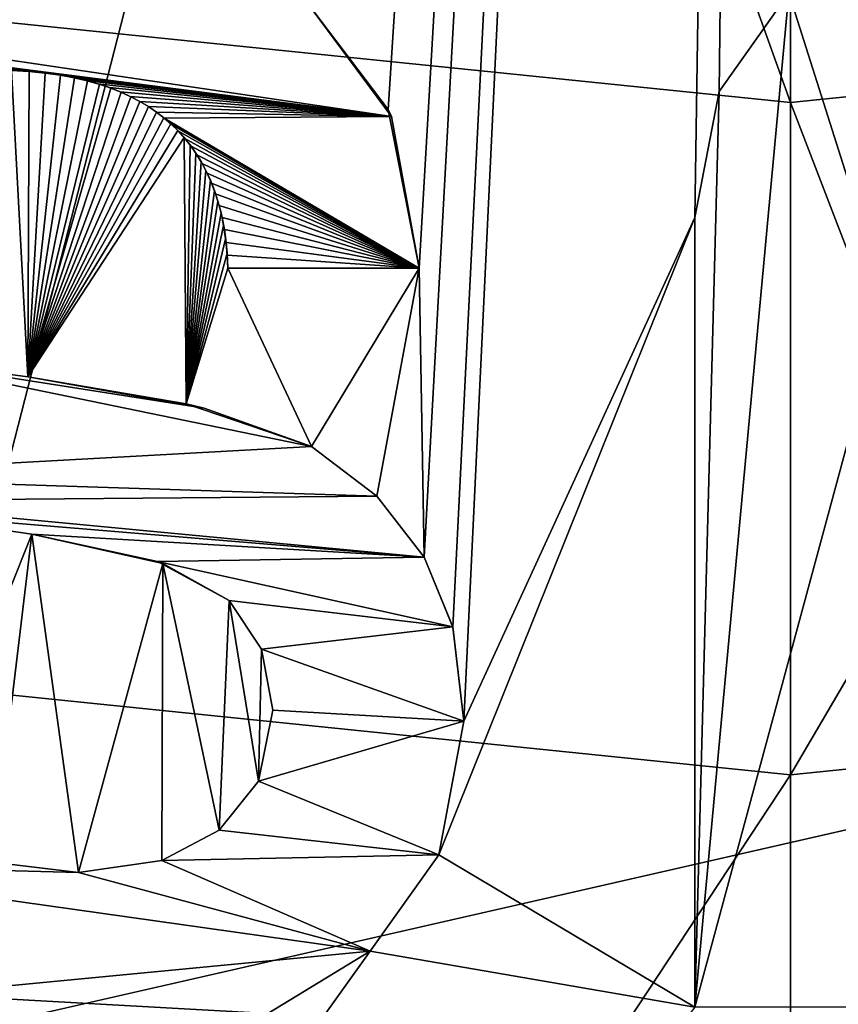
# Model space of a CAD drawing. Header units: millimetres. Extents: x -100 to 89, y -38 to 69.
# Tile 220 of 256: x -66.81 to -65.42, y 12.13 to 13.81. Entities that reach past the tile are written whole.
import ezdxf

# ---------------------------------------------------------------- set-up
doc = ezdxf.new("R2010")
doc.units = ezdxf.units.MM
doc.header["$LTSCALE"] = 65.185185
for name, color, linetype in [('3290', 7, 'CONTINUOUS'), ('3300', 7, 'CONTINUOUS'), ('3303', 7, 'CONTINUOUS'), ('479', 7, 'CONTINUOUS'), ('480', 7, 'CONTINUOUS'), ('638', 7, 'CONTINUOUS'), ('639', 7, 'CONTINUOUS'), ('648', 7, 'CONTINUOUS'), ('649', 7, 'CONTINUOUS'), ('653', 7, 'CONTINUOUS'), ('654', 7, 'CONTINUOUS'), ('655', 7, 'CONTINUOUS'), ('656', 7, 'CONTINUOUS'), ('657', 7, 'CONTINUOUS'), ('658', 7, 'CONTINUOUS'), ('659', 7, 'CONTINUOUS'), ('668', 7, 'CONTINUOUS'), ('672', 7, 'CONTINUOUS'), ('673', 7, 'CONTINUOUS'), ('674', 7, 'CONTINUOUS'), ('675', 7, 'CONTINUOUS'), ('676', 7, 'CONTINUOUS'), ('677', 7, 'CONTINUOUS'), ('794', 7, 'CONTINUOUS'), ('795', 7, 'CONTINUOUS'), ('801', 7, 'CONTINUOUS'), ('802', 7, 'CONTINUOUS')]:
    doc.layers.add(name, color=color, linetype=linetype)

msp = doc.modelspace()

# ---------------------------------------------------------------- linework, layer by layer
at = {"layer": '3290', "linetype": 'CONTINUOUS'}
for points in [[(-66.7933, 12.9312, 85.05), (-66.9952, 12.4254, 85.05), (-67.0496, 12.9685, 85.05), (-66.7933, 12.9312, 85.05)], [(-66.861, 12.3722, 85.05), (-66.9952, 12.4254, 85.05), (-66.7933, 12.9312, 85.05), (-66.861, 12.3722, 85.05)], [(-66.7135, 12.3541, 85.05), (-66.861, 12.3722, 85.05), (-66.7933, 12.9312, 85.05), (-66.7135, 12.3541, 85.05)], [(-66.7135, 12.3541, 85.05), (-66.7933, 12.9312, 85.05), (-66.5701, 12.8812, 85.05), (-66.7135, 12.3541, 85.05)], [(-66.5715, 12.3747, 85.05), (-66.7135, 12.3541, 85.05), (-66.5701, 12.8812, 85.05), (-66.5715, 12.3747, 85.05)], [(-66.4738, 12.4266, 85.05), (-66.5715, 12.3747, 85.05), (-66.5701, 12.8812, 85.05), (-66.4738, 12.4266, 85.05)], [(-66.4568, 12.8179, 85.05), (-66.4738, 12.4266, 85.05), (-66.5701, 12.8812, 85.05), (-66.4568, 12.8179, 85.05)], [(-66.407, 12.5101, 85.05), (-66.4738, 12.4266, 85.05), (-66.4568, 12.8179, 85.05), (-66.407, 12.5101, 85.05)], [(-66.407, 12.5101, 85.05), (-66.4568, 12.8179, 85.05), (-66.4015, 12.7349, 85.05), (-66.407, 12.5101, 85.05)], [(-66.3826, 12.6308, 85.05), (-66.407, 12.5101, 85.05), (-66.4015, 12.7349, 85.05), (-66.3826, 12.6308, 85.05)]]:
    msp.add_3dface(points, dxfattribs=at)
at = {"layer": '3300', "linetype": 'CONTINUOUS'}
for points in [[(-65.3371, 13.33, 84.55), (-65.503, 13.854, 84.55), (-65.3296, 13.9625, 84.55), (-65.3371, 13.33, 84.55)], [(-65.3371, 13.33, 84.55), (-65.6629, 12.125, 84.55), (-65.503, 13.854, 84.55), (-65.3371, 13.33, 84.55)], [(-65.6629, 12.125, 84.55), (-65.6217, 13.6858, 84.55), (-65.503, 13.854, 84.55), (-65.6629, 12.125, 84.55)], [(-65.6629, 12.125, 84.55), (-65.6629, 13.4709, 84.55), (-65.6217, 13.6858, 84.55), (-65.6629, 12.125, 84.55)], [(-65.3371, 13.33, 84.55), (-65.3371, 12.125, 84.55), (-65.6629, 12.125, 84.55), (-65.3371, 13.33, 84.55)]]:
    msp.add_3dface(points, dxfattribs=at)
at = {"layer": '3303', "linetype": 'CONTINUOUS'}
for points in [[(-67.4607, 13.8071, 84.55), (-67.4404, 13.8292, 84.55), (-66.1803, 13.6431, 84.55), (-67.4607, 13.8071, 84.55)], [(-67.4404, 13.8292, 84.55), (-66.3265, 13.8409, 84.55), (-66.1803, 13.6431, 84.55), (-67.4404, 13.8292, 84.55)], [(-66.8001, 13.72, 84.55), (-67.479, 13.784, 84.55), (-67.4607, 13.8071, 84.55), (-66.8001, 13.72, 84.55)], [(-66.7729, 13.7174, 84.55), (-66.8001, 13.72, 84.55), (-67.4607, 13.8071, 84.55), (-66.7729, 13.7174, 84.55)], [(-66.7729, 13.7174, 84.55), (-67.4607, 13.8071, 84.55), (-66.1803, 13.6431, 84.55), (-66.7729, 13.7174, 84.55)], [(-66.8001, 13.72, 84.55), (-67.4957, 13.7597, 84.55), (-67.479, 13.784, 84.55), (-66.8001, 13.72, 84.55)], [(-66.8001, 13.72, 84.55), (-66.8289, 13.7215, 84.55), (-67.4957, 13.7597, 84.55), (-66.8001, 13.72, 84.55)], [(-66.7474, 13.7139, 84.55), (-66.7729, 13.7174, 84.55), (-66.1803, 13.6431, 84.55), (-66.7474, 13.7139, 84.55)], [(-66.7236, 13.7096, 84.55), (-66.7474, 13.7139, 84.55), (-66.1803, 13.6431, 84.55), (-66.7236, 13.7096, 84.55)], [(-66.7013, 13.7045, 84.55), (-66.7236, 13.7096, 84.55), (-66.1803, 13.6431, 84.55), (-66.7013, 13.7045, 84.55)], [(-66.6804, 13.6987, 84.55), (-66.7013, 13.7045, 84.55), (-66.1803, 13.6431, 84.55), (-66.6804, 13.6987, 84.55)], [(-66.6609, 13.6922, 84.55), (-66.6804, 13.6987, 84.55), (-66.1803, 13.6431, 84.55), (-66.6609, 13.6922, 84.55)], [(-66.6425, 13.685, 84.55), (-66.6609, 13.6922, 84.55), (-66.1803, 13.6431, 84.55), (-66.6425, 13.685, 84.55)], [(-66.6254, 13.6771, 84.55), (-66.6425, 13.685, 84.55), (-66.1803, 13.6431, 84.55), (-66.6254, 13.6771, 84.55)], [(-66.6093, 13.6687, 84.55), (-66.6254, 13.6771, 84.55), (-66.1803, 13.6431, 84.55), (-66.6093, 13.6687, 84.55)], [(-66.5944, 13.6598, 84.55), (-66.6093, 13.6687, 84.55), (-66.1803, 13.6431, 84.55), (-66.5944, 13.6598, 84.55)], [(-66.5805, 13.6503, 84.55), (-66.5944, 13.6598, 84.55), (-66.1803, 13.6431, 84.55), (-66.5805, 13.6503, 84.55)], [(-66.5676, 13.6404, 84.55), (-66.5805, 13.6503, 84.55), (-66.1803, 13.6431, 84.55), (-66.5676, 13.6404, 84.55)], [(-66.1331, 13.3843, 84.55), (-66.5676, 13.6404, 84.55), (-66.1803, 13.6431, 84.55), (-66.1331, 13.3843, 84.55)], [(-66.1331, 13.3843, 84.55), (-66.5555, 13.63, 84.55), (-66.5676, 13.6404, 84.55), (-66.1331, 13.3843, 84.55)], [(-66.1331, 13.3843, 84.55), (-66.5434, 13.6181, 84.55), (-66.5555, 13.63, 84.55), (-66.1331, 13.3843, 84.55)], [(-66.1331, 13.3843, 84.55), (-66.5321, 13.6056, 84.55), (-66.5434, 13.6181, 84.55), (-66.1331, 13.3843, 84.55)], [(-66.1331, 13.3843, 84.55), (-66.5216, 13.5922, 84.55), (-66.5321, 13.6056, 84.55), (-66.1331, 13.3843, 84.55)], [(-66.1331, 13.3843, 84.55), (-66.5117, 13.5779, 84.55), (-66.5216, 13.5922, 84.55), (-66.1331, 13.3843, 84.55)], [(-66.1331, 13.3843, 84.55), (-66.5026, 13.5628, 84.55), (-66.5117, 13.5779, 84.55), (-66.1331, 13.3843, 84.55)], [(-66.1331, 13.3843, 84.55), (-66.4943, 13.5466, 84.55), (-66.5026, 13.5628, 84.55), (-66.1331, 13.3843, 84.55)], [(-66.1331, 13.3843, 84.55), (-66.4867, 13.5293, 84.55), (-66.4943, 13.5466, 84.55), (-66.1331, 13.3843, 84.55)], [(-66.1331, 13.3843, 84.55), (-66.4799, 13.5109, 84.55), (-66.4867, 13.5293, 84.55), (-66.1331, 13.3843, 84.55)], [(-66.1331, 13.3843, 84.55), (-66.474, 13.4915, 84.55), (-66.4799, 13.5109, 84.55), (-66.1331, 13.3843, 84.55)], [(-66.1331, 13.3843, 84.55), (-66.469, 13.4711, 84.55), (-66.474, 13.4915, 84.55), (-66.1331, 13.3843, 84.55)], [(-66.1331, 13.3843, 84.55), (-66.465, 13.4501, 84.55), (-66.469, 13.4711, 84.55), (-66.1331, 13.3843, 84.55)], [(-66.1331, 13.3843, 84.55), (-66.4621, 13.4285, 84.55), (-66.465, 13.4501, 84.55), (-66.1331, 13.3843, 84.55)], [(-66.1331, 13.3843, 84.55), (-66.46, 13.4066, 84.55), (-66.4621, 13.4285, 84.55), (-66.1331, 13.3843, 84.55)], [(-66.1331, 13.3843, 84.55), (-66.4589, 13.3843, 84.55), (-66.46, 13.4066, 84.55), (-66.1331, 13.3843, 84.55)], [(-67.0682, 13.235, 84.55), (-66.3164, 13.0805, 84.55), (-67.2447, 13.0296, 84.55), (-67.0682, 13.235, 84.55)], [(-67.0682, 13.235, 84.55), (-66.8001, 13.1993, 84.55), (-66.4994, 13.1459, 84.55), (-67.0682, 13.235, 84.55)], [(-67.0682, 13.235, 84.55), (-66.4994, 13.1459, 84.55), (-66.3164, 13.0805, 84.55), (-67.0682, 13.235, 84.55)], [(-66.3164, 13.0805, 84.55), (-66.205, 12.9957, 84.55), (-67.2447, 13.0296, 84.55), (-66.3164, 13.0805, 84.55)], [(-67.2447, 13.0296, 84.55), (-66.205, 12.9957, 84.55), (-67.1369, 12.9881, 84.55), (-67.2447, 13.0296, 84.55)], [(-66.205, 12.9957, 84.55), (-66.1246, 12.8921, 84.55), (-67.1369, 12.9881, 84.55), (-66.205, 12.9957, 84.55)], [(-66.1246, 12.8921, 84.55), (-67.0496, 12.9685, 84.55), (-67.1369, 12.9881, 84.55), (-66.1246, 12.8921, 84.55)], [(-66.1246, 12.8921, 84.55), (-66.7933, 12.9312, 84.55), (-67.0496, 12.9685, 84.55), (-66.1246, 12.8921, 84.55)], [(-66.1246, 12.8921, 84.55), (-66.5791, 12.8842, 84.55), (-66.7933, 12.9312, 84.55), (-66.1246, 12.8921, 84.55)], [(-66.1246, 12.8921, 84.55), (-66.0758, 12.7729, 84.55), (-66.5791, 12.8842, 84.55), (-66.1246, 12.8921, 84.55)], [(-66.0758, 12.7729, 84.55), (-66.4568, 12.8179, 84.55), (-66.5791, 12.8842, 84.55), (-66.0758, 12.7729, 84.55)], [(-66.0758, 12.7729, 84.55), (-66.4014, 12.7349, 84.55), (-66.4568, 12.8179, 84.55), (-66.0758, 12.7729, 84.55)], [(-66.0758, 12.7729, 84.55), (-66.0567, 12.6121, 84.55), (-66.4014, 12.7349, 84.55), (-66.0758, 12.7729, 84.55)], [(-66.0567, 12.6121, 84.55), (-66.3826, 12.6308, 84.55), (-66.4014, 12.7349, 84.55), (-66.0567, 12.6121, 84.55)], [(-66.0567, 12.6121, 84.55), (-66.407, 12.5101, 84.55), (-66.3826, 12.6308, 84.55), (-66.0567, 12.6121, 84.55)], [(-66.0567, 12.6121, 84.55), (-66.0994, 12.3845, 84.55), (-66.407, 12.5101, 84.55), (-66.0567, 12.6121, 84.55)], [(-66.0994, 12.3845, 84.55), (-66.4738, 12.4266, 84.55), (-66.407, 12.5101, 84.55), (-66.0994, 12.3845, 84.55)], [(-66.0994, 12.3845, 84.55), (-66.5715, 12.3747, 84.55), (-66.4738, 12.4266, 84.55), (-66.0994, 12.3845, 84.55)], [(-67.2719, 12.3694, 84.55), (-66.861, 12.3722, 84.55), (-66.7135, 12.3541, 84.55), (-67.2719, 12.3694, 84.55)], [(-66.2163, 12.2201, 84.55), (-66.9818, 12.1471, 84.55), (-67.2719, 12.3694, 84.55), (-66.2163, 12.2201, 84.55)], [(-66.2163, 12.2201, 84.55), (-67.2719, 12.3694, 84.55), (-66.7135, 12.3541, 84.55), (-66.2163, 12.2201, 84.55)], [(-66.2163, 12.2201, 84.55), (-66.7135, 12.3541, 84.55), (-66.5715, 12.3747, 84.55), (-66.2163, 12.2201, 84.55)], [(-66.0994, 12.3845, 84.55), (-66.2163, 12.2201, 84.55), (-66.5715, 12.3747, 84.55), (-66.0994, 12.3845, 84.55)], [(-66.2163, 12.2201, 84.55), (-66.3907, 12.1143, 84.55), (-66.9818, 12.1471, 84.55), (-66.2163, 12.2201, 84.55)], [(-66.3907, 12.1143, 84.55), (-66.6456, 12.0724, 84.55), (-66.9818, 12.1471, 84.55), (-66.3907, 12.1143, 84.55)]]:
    msp.add_3dface(points, dxfattribs=at)
at = {"layer": '479', "linetype": 'CONTINUOUS'}
for points in [[(-87.0423, 7.4883, 87.05), (-34.3709, 19.5107, 87.05), (-96.6291, 19.5107, 87.05), (-87.0423, 7.4883, 87.05)], [(-43.9577, 7.4883, 87.05), (-34.3709, 19.5107, 87.05), (-87.0423, 7.4883, 87.05), (-43.9577, 7.4883, 87.05)]]:
    msp.add_3dface(points, dxfattribs=at)
at = {"layer": '480', "linetype": 'CONTINUOUS'}
for points in [[(-65.5, 24.3, 85.05), (-67.5603, 13.588, 85.05), (-69.6293, 11.2594, 85.05), (-65.5, 24.3, 85.05)], [(-69.6293, 14.72, 85.05), (-65.5, 24.3, 85.05), (-69.6293, 11.2594, 85.05), (-69.6293, 14.72, 85.05)], [(-67.5603, 13.588, 85.05), (-65.5, 24.3, 85.05), (-67.5529, 13.6229, 85.05), (-67.5603, 13.588, 85.05)], [(-67.5529, 13.6229, 85.05), (-65.5, 24.3, 85.05), (-67.5439, 13.6551, 85.05), (-67.5529, 13.6229, 85.05)], [(-67.5439, 13.6551, 85.05), (-65.5, 24.3, 85.05), (-67.5333, 13.6851, 85.05), (-67.5439, 13.6551, 85.05)], [(-67.5333, 13.6851, 85.05), (-65.5, 24.3, 85.05), (-67.5213, 13.7129, 85.05), (-67.5333, 13.6851, 85.05)], [(-67.5213, 13.7129, 85.05), (-65.5, 24.3, 85.05), (-67.5079, 13.739, 85.05), (-67.5213, 13.7129, 85.05)], [(-67.5079, 13.739, 85.05), (-65.5, 24.3, 85.05), (-67.4932, 13.7635, 85.05), (-67.5079, 13.739, 85.05)], [(-67.4932, 13.7635, 85.05), (-65.5, 24.3, 85.05), (-67.477, 13.7867, 85.05), (-67.4932, 13.7635, 85.05)], [(-67.477, 13.7867, 85.05), (-65.5, 24.3, 85.05), (-67.4592, 13.8089, 85.05), (-67.477, 13.7867, 85.05)], [(-66.3265, 13.8409, 85.05), (-65.5, 24.3, 85.05), (-66.1855, 13.6549, 85.05), (-66.3265, 13.8409, 85.05)], [(-65.5, 24.3, 85.05), (-66.1331, 13.3843, 85.05), (-66.1855, 13.6549, 85.05), (-65.5, 24.3, 85.05)], [(-66.1331, 13.3843, 85.05), (-65.5, 24.3, 85.05), (-66.1246, 12.8921, 85.05), (-66.1331, 13.3843, 85.05)], [(-66.1246, 12.8921, 85.05), (-65.5, 24.3, 85.05), (-66.0758, 12.7728, 85.05), (-66.1246, 12.8921, 85.05)], [(-66.0758, 12.7728, 85.05), (-65.5, 24.3, 85.05), (-66.0567, 12.6121, 85.05), (-66.0758, 12.7728, 85.05)], [(-65.5, 24.3, 85.05), (-65.6629, 13.4709, 85.05), (-66.0567, 12.6121, 85.05), (-65.5, 24.3, 85.05)], [(-65.6629, 13.4709, 85.05), (-65.5, 24.3, 85.05), (-65.6217, 13.6858, 85.05), (-65.6629, 13.4709, 85.05)], [(-65.6217, 13.6858, 85.05), (-65.5, 24.3, 85.05), (-65.503, 13.854, 85.05), (-65.6217, 13.6858, 85.05)], [(-67.0682, 13.235, 85.05), (-66.8276, 13.7215, 85.05), (-66.8001, 13.1993, 85.05), (-67.0682, 13.235, 85.05)], [(-66.8276, 13.7215, 85.05), (-66.7978, 13.7198, 85.05), (-66.8001, 13.1993, 85.05), (-66.8276, 13.7215, 85.05)], [(-66.7978, 13.7198, 85.05), (-66.7702, 13.7171, 85.05), (-66.8001, 13.1993, 85.05), (-66.7978, 13.7198, 85.05)], [(-66.7702, 13.7171, 85.05), (-66.7444, 13.7135, 85.05), (-66.8001, 13.1993, 85.05), (-66.7702, 13.7171, 85.05)], [(-66.7444, 13.7135, 85.05), (-66.7206, 13.709, 85.05), (-66.8001, 13.1993, 85.05), (-66.7444, 13.7135, 85.05)], [(-66.7206, 13.709, 85.05), (-66.6984, 13.7038, 85.05), (-66.8001, 13.1993, 85.05), (-66.7206, 13.709, 85.05)], [(-66.6984, 13.7038, 85.05), (-66.6778, 13.6979, 85.05), (-66.8001, 13.1993, 85.05), (-66.6984, 13.7038, 85.05)], [(-66.6778, 13.6979, 85.05), (-66.6586, 13.6913, 85.05), (-66.8001, 13.1993, 85.05), (-66.6778, 13.6979, 85.05)], [(-66.6586, 13.6913, 85.05), (-66.6408, 13.6842, 85.05), (-66.8001, 13.1993, 85.05), (-66.6586, 13.6913, 85.05)], [(-66.6408, 13.6842, 85.05), (-66.6243, 13.6766, 85.05), (-66.8001, 13.1993, 85.05), (-66.6408, 13.6842, 85.05)], [(-66.6243, 13.6766, 85.05), (-66.6089, 13.6685, 85.05), (-66.8001, 13.1993, 85.05), (-66.6243, 13.6766, 85.05)], [(-66.6089, 13.6685, 85.05), (-66.5944, 13.6598, 85.05), (-66.8001, 13.1993, 85.05), (-66.6089, 13.6685, 85.05)], [(-66.5944, 13.6598, 85.05), (-66.5808, 13.6506, 85.05), (-66.8001, 13.1993, 85.05), (-66.5944, 13.6598, 85.05)], [(-66.5808, 13.6506, 85.05), (-66.5681, 13.6409, 85.05), (-66.8001, 13.1993, 85.05), (-66.5808, 13.6506, 85.05)], [(-66.5681, 13.6409, 85.05), (-66.5562, 13.6306, 85.05), (-66.8001, 13.1993, 85.05), (-66.5681, 13.6409, 85.05)], [(-66.5562, 13.6306, 85.05), (-66.5444, 13.6191, 85.05), (-66.8001, 13.1993, 85.05), (-66.5562, 13.6306, 85.05)], [(-66.5444, 13.6191, 85.05), (-66.5333, 13.607, 85.05), (-66.8001, 13.1993, 85.05), (-66.5444, 13.6191, 85.05)], [(-66.8001, 13.1993, 85.05), (-66.5333, 13.607, 85.05), (-66.5299, 13.153, 85.05), (-66.8001, 13.1993, 85.05)], [(-66.5333, 13.607, 85.05), (-66.5231, 13.5942, 85.05), (-66.5299, 13.153, 85.05), (-66.5333, 13.607, 85.05)], [(-66.5231, 13.5942, 85.05), (-66.5135, 13.5806, 85.05), (-66.5299, 13.153, 85.05), (-66.5231, 13.5942, 85.05)], [(-66.5135, 13.5806, 85.05), (-66.5046, 13.5662, 85.05), (-66.5299, 13.153, 85.05), (-66.5135, 13.5806, 85.05)], [(-66.5046, 13.5662, 85.05), (-66.4964, 13.5508, 85.05), (-66.5299, 13.153, 85.05), (-66.5046, 13.5662, 85.05)], [(-66.4964, 13.5508, 85.05), (-66.4888, 13.5345, 85.05), (-66.5299, 13.153, 85.05), (-66.4964, 13.5508, 85.05)], [(-66.4888, 13.5345, 85.05), (-66.482, 13.517, 85.05), (-66.5299, 13.153, 85.05), (-66.4888, 13.5345, 85.05)], [(-66.482, 13.517, 85.05), (-66.476, 13.4985, 85.05), (-66.5299, 13.153, 85.05), (-66.482, 13.517, 85.05)], [(-66.476, 13.4985, 85.05), (-66.4707, 13.4787, 85.05), (-66.5299, 13.153, 85.05), (-66.476, 13.4985, 85.05)], [(-66.4707, 13.4787, 85.05), (-66.4663, 13.4574, 85.05), (-66.5299, 13.153, 85.05), (-66.4707, 13.4787, 85.05)], [(-65.6629, 13.4709, 85.05), (-65.6629, 12.125, 85.05), (-66.0994, 12.3845, 85.05), (-65.6629, 13.4709, 85.05)], [(-66.0567, 12.6121, 85.05), (-65.6629, 13.4709, 85.05), (-66.0994, 12.3845, 85.05), (-66.0567, 12.6121, 85.05)], [(-66.4663, 13.4574, 85.05), (-66.4628, 13.4346, 85.05), (-66.5299, 13.153, 85.05), (-66.4663, 13.4574, 85.05)], [(-66.4628, 13.4346, 85.05), (-66.4603, 13.4103, 85.05), (-66.5299, 13.153, 85.05), (-66.4628, 13.4346, 85.05)], [(-66.4603, 13.4103, 85.05), (-66.4589, 13.3843, 85.05), (-66.5299, 13.153, 85.05), (-66.4603, 13.4103, 85.05)], [(-66.5299, 13.153, 85.05), (-66.4589, 13.3843, 85.05), (-66.3164, 13.0805, 85.05), (-66.5299, 13.153, 85.05)], [(-66.4589, 13.3843, 85.05), (-66.1331, 13.3843, 85.05), (-66.3164, 13.0805, 85.05), (-66.4589, 13.3843, 85.05)], [(-66.3164, 13.0805, 85.05), (-66.1331, 13.3843, 85.05), (-66.205, 12.9957, 85.05), (-66.3164, 13.0805, 85.05)], [(-66.205, 12.9957, 85.05), (-66.1331, 13.3843, 85.05), (-66.1246, 12.8921, 85.05), (-66.205, 12.9957, 85.05)], [(-66.0994, 12.3845, 85.05), (-65.6629, 12.125, 85.05), (-66.2163, 12.2201, 85.05), (-66.0994, 12.3845, 85.05)], [(-65.6629, 12.125, 85.05), (-72.6321, 3.2536, 85.05), (-66.2163, 12.2201, 85.05), (-65.6629, 12.125, 85.05)], [(-66.2163, 12.2201, 85.05), (-72.6321, 3.2536, 85.05), (-66.3908, 12.1143, 85.05), (-66.2163, 12.2201, 85.05)], [(-66.6456, 12.0724, 85.05), (-72.6321, 3.2536, 85.05), (-66.9848, 12.1485, 85.05), (-66.6456, 12.0724, 85.05)]]:
    msp.add_3dface(points, dxfattribs=at)
at = {"layer": '638', "linetype": 'CONTINUOUS'}
for points in [[(-65.6629, 12.125, 85.05), (-65.6629, 13.4709, 85.05), (-65.6629, 12.125, 84.55), (-65.6629, 12.125, 85.05)], [(-65.6629, 12.125, 84.55), (-65.6629, 13.4709, 85.05), (-65.6629, 13.4709, 84.55), (-65.6629, 12.125, 84.55)]]:
    msp.add_3dface(points, dxfattribs=at)
at = {"layer": '639', "linetype": 'CONTINUOUS'}
for points in [[(-65.6217, 13.6858, 85.05), (-65.503, 13.854, 85.05), (-65.6217, 13.6858, 84.55), (-65.6217, 13.6858, 85.05)], [(-65.6217, 13.6858, 84.55), (-65.503, 13.854, 85.05), (-65.503, 13.854, 84.55), (-65.6217, 13.6858, 84.55)], [(-65.6629, 13.4709, 85.05), (-65.6217, 13.6858, 85.05), (-65.6629, 13.4709, 84.55), (-65.6629, 13.4709, 85.05)], [(-65.6629, 13.4709, 84.55), (-65.6217, 13.6858, 85.05), (-65.6217, 13.6858, 84.55), (-65.6629, 13.4709, 84.55)]]:
    msp.add_3dface(points, dxfattribs=at)
at = {"layer": '648', "linetype": 'CONTINUOUS'}
for points in [[(-66.1331, 13.3843, 85.05), (-66.4589, 13.3843, 85.05), (-66.4589, 13.3843, 84.55), (-66.1331, 13.3843, 85.05)], [(-66.1331, 13.3843, 84.55), (-66.1331, 13.3843, 85.05), (-66.4589, 13.3843, 84.55), (-66.1331, 13.3843, 84.55)]]:
    msp.add_3dface(points, dxfattribs=at)
at = {"layer": '649', "linetype": 'CONTINUOUS'}
for points in [[(-66.8001, 13.72, 84.55), (-66.8276, 13.7215, 85.05), (-66.8289, 13.7215, 84.55), (-66.8001, 13.72, 84.55)], [(-66.7978, 13.7198, 85.05), (-66.8276, 13.7215, 85.05), (-66.8001, 13.72, 84.55), (-66.7978, 13.7198, 85.05)], [(-66.7729, 13.7174, 84.55), (-66.7978, 13.7198, 85.05), (-66.8001, 13.72, 84.55), (-66.7729, 13.7174, 84.55)], [(-66.7702, 13.7171, 85.05), (-66.7978, 13.7198, 85.05), (-66.7729, 13.7174, 84.55), (-66.7702, 13.7171, 85.05)], [(-66.7474, 13.7139, 84.55), (-66.7702, 13.7171, 85.05), (-66.7729, 13.7174, 84.55), (-66.7474, 13.7139, 84.55)], [(-66.7444, 13.7135, 85.05), (-66.7702, 13.7171, 85.05), (-66.7474, 13.7139, 84.55), (-66.7444, 13.7135, 85.05)], [(-66.7236, 13.7096, 84.55), (-66.7444, 13.7135, 85.05), (-66.7474, 13.7139, 84.55), (-66.7236, 13.7096, 84.55)], [(-66.7206, 13.709, 85.05), (-66.7444, 13.7135, 85.05), (-66.7236, 13.7096, 84.55), (-66.7206, 13.709, 85.05)], [(-66.7013, 13.7045, 84.55), (-66.7206, 13.709, 85.05), (-66.7236, 13.7096, 84.55), (-66.7013, 13.7045, 84.55)], [(-66.6984, 13.7038, 85.05), (-66.7206, 13.709, 85.05), (-66.7013, 13.7045, 84.55), (-66.6984, 13.7038, 85.05)], [(-66.6804, 13.6987, 84.55), (-66.6984, 13.7038, 85.05), (-66.7013, 13.7045, 84.55), (-66.6804, 13.6987, 84.55)], [(-66.6778, 13.6979, 85.05), (-66.6984, 13.7038, 85.05), (-66.6804, 13.6987, 84.55), (-66.6778, 13.6979, 85.05)], [(-66.6609, 13.6922, 84.55), (-66.6778, 13.6979, 85.05), (-66.6804, 13.6987, 84.55), (-66.6609, 13.6922, 84.55)], [(-66.6586, 13.6913, 85.05), (-66.6778, 13.6979, 85.05), (-66.6609, 13.6922, 84.55), (-66.6586, 13.6913, 85.05)], [(-66.6425, 13.685, 84.55), (-66.6586, 13.6913, 85.05), (-66.6609, 13.6922, 84.55), (-66.6425, 13.685, 84.55)], [(-66.6408, 13.6842, 85.05), (-66.6586, 13.6913, 85.05), (-66.6425, 13.685, 84.55), (-66.6408, 13.6842, 85.05)], [(-66.6254, 13.6771, 84.55), (-66.6408, 13.6842, 85.05), (-66.6425, 13.685, 84.55), (-66.6254, 13.6771, 84.55)], [(-66.6243, 13.6766, 85.05), (-66.6408, 13.6842, 85.05), (-66.6254, 13.6771, 84.55), (-66.6243, 13.6766, 85.05)], [(-66.6093, 13.6687, 84.55), (-66.6243, 13.6766, 85.05), (-66.6254, 13.6771, 84.55), (-66.6093, 13.6687, 84.55)], [(-66.6089, 13.6685, 85.05), (-66.6243, 13.6766, 85.05), (-66.6093, 13.6687, 84.55), (-66.6089, 13.6685, 85.05)], [(-66.5944, 13.6598, 84.55), (-66.6089, 13.6685, 85.05), (-66.6093, 13.6687, 84.55), (-66.5944, 13.6598, 84.55)], [(-66.5944, 13.6598, 85.05), (-66.6089, 13.6685, 85.05), (-66.5944, 13.6598, 84.55), (-66.5944, 13.6598, 85.05)], [(-66.5808, 13.6506, 85.05), (-66.5944, 13.6598, 85.05), (-66.5805, 13.6503, 84.55), (-66.5808, 13.6506, 85.05)], [(-66.5805, 13.6503, 84.55), (-66.5944, 13.6598, 85.05), (-66.5944, 13.6598, 84.55), (-66.5805, 13.6503, 84.55)], [(-66.5681, 13.6409, 85.05), (-66.5808, 13.6506, 85.05), (-66.5805, 13.6503, 84.55), (-66.5681, 13.6409, 85.05)], [(-66.5676, 13.6404, 84.55), (-66.5681, 13.6409, 85.05), (-66.5805, 13.6503, 84.55), (-66.5676, 13.6404, 84.55)], [(-66.5562, 13.6306, 85.05), (-66.5681, 13.6409, 85.05), (-66.5676, 13.6404, 84.55), (-66.5562, 13.6306, 85.05)], [(-66.5555, 13.63, 84.55), (-66.5562, 13.6306, 85.05), (-66.5676, 13.6404, 84.55), (-66.5555, 13.63, 84.55)], [(-66.5444, 13.6191, 85.05), (-66.5562, 13.6306, 85.05), (-66.5555, 13.63, 84.55), (-66.5444, 13.6191, 85.05)], [(-66.5434, 13.6181, 84.55), (-66.5444, 13.6191, 85.05), (-66.5555, 13.63, 84.55), (-66.5434, 13.6181, 84.55)], [(-66.5333, 13.607, 85.05), (-66.5444, 13.6191, 85.05), (-66.5434, 13.6181, 84.55), (-66.5333, 13.607, 85.05)], [(-66.5321, 13.6056, 84.55), (-66.5333, 13.607, 85.05), (-66.5434, 13.6181, 84.55), (-66.5321, 13.6056, 84.55)], [(-66.5231, 13.5942, 85.05), (-66.5333, 13.607, 85.05), (-66.5321, 13.6056, 84.55), (-66.5231, 13.5942, 85.05)], [(-66.5216, 13.5922, 84.55), (-66.5231, 13.5942, 85.05), (-66.5321, 13.6056, 84.55), (-66.5216, 13.5922, 84.55)], [(-66.5135, 13.5806, 85.05), (-66.5231, 13.5942, 85.05), (-66.5216, 13.5922, 84.55), (-66.5135, 13.5806, 85.05)], [(-66.5117, 13.5779, 84.55), (-66.5135, 13.5806, 85.05), (-66.5216, 13.5922, 84.55), (-66.5117, 13.5779, 84.55)], [(-66.5046, 13.5662, 85.05), (-66.5135, 13.5806, 85.05), (-66.5117, 13.5779, 84.55), (-66.5046, 13.5662, 85.05)], [(-66.5026, 13.5628, 84.55), (-66.5046, 13.5662, 85.05), (-66.5117, 13.5779, 84.55), (-66.5026, 13.5628, 84.55)], [(-66.4964, 13.5508, 85.05), (-66.5046, 13.5662, 85.05), (-66.5026, 13.5628, 84.55), (-66.4964, 13.5508, 85.05)], [(-66.4943, 13.5466, 84.55), (-66.4964, 13.5508, 85.05), (-66.5026, 13.5628, 84.55), (-66.4943, 13.5466, 84.55)], [(-66.4888, 13.5345, 85.05), (-66.4964, 13.5508, 85.05), (-66.4943, 13.5466, 84.55), (-66.4888, 13.5345, 85.05)], [(-66.4867, 13.5293, 84.55), (-66.4888, 13.5345, 85.05), (-66.4943, 13.5466, 84.55), (-66.4867, 13.5293, 84.55)], [(-66.482, 13.517, 85.05), (-66.4888, 13.5345, 85.05), (-66.4867, 13.5293, 84.55), (-66.482, 13.517, 85.05)], [(-66.4799, 13.5109, 84.55), (-66.482, 13.517, 85.05), (-66.4867, 13.5293, 84.55), (-66.4799, 13.5109, 84.55)], [(-66.476, 13.4985, 85.05), (-66.482, 13.517, 85.05), (-66.4799, 13.5109, 84.55), (-66.476, 13.4985, 85.05)], [(-66.474, 13.4915, 84.55), (-66.476, 13.4985, 85.05), (-66.4799, 13.5109, 84.55), (-66.474, 13.4915, 84.55)], [(-66.4707, 13.4787, 85.05), (-66.476, 13.4985, 85.05), (-66.474, 13.4915, 84.55), (-66.4707, 13.4787, 85.05)], [(-66.469, 13.4711, 84.55), (-66.4707, 13.4787, 85.05), (-66.474, 13.4915, 84.55), (-66.469, 13.4711, 84.55)], [(-66.4663, 13.4574, 85.05), (-66.4707, 13.4787, 85.05), (-66.469, 13.4711, 84.55), (-66.4663, 13.4574, 85.05)], [(-66.465, 13.4501, 84.55), (-66.4663, 13.4574, 85.05), (-66.469, 13.4711, 84.55), (-66.465, 13.4501, 84.55)], [(-66.4628, 13.4346, 85.05), (-66.4663, 13.4574, 85.05), (-66.465, 13.4501, 84.55), (-66.4628, 13.4346, 85.05)], [(-66.4621, 13.4285, 84.55), (-66.4628, 13.4346, 85.05), (-66.465, 13.4501, 84.55), (-66.4621, 13.4285, 84.55)], [(-66.4603, 13.4103, 85.05), (-66.4628, 13.4346, 85.05), (-66.4621, 13.4285, 84.55), (-66.4603, 13.4103, 85.05)], [(-66.46, 13.4066, 84.55), (-66.4603, 13.4103, 85.05), (-66.4621, 13.4285, 84.55), (-66.46, 13.4066, 84.55)], [(-66.4589, 13.3843, 85.05), (-66.4603, 13.4103, 85.05), (-66.4589, 13.3843, 84.55), (-66.4589, 13.3843, 85.05)], [(-66.4589, 13.3843, 84.55), (-66.4603, 13.4103, 85.05), (-66.46, 13.4066, 84.55), (-66.4589, 13.3843, 84.55)]]:
    msp.add_3dface(points, dxfattribs=at)
at = {"layer": '653', "linetype": 'CONTINUOUS'}
for points in [[(-67.0682, 13.235, 85.05), (-66.8001, 13.1993, 85.05), (-66.8001, 13.1993, 84.55), (-67.0682, 13.235, 85.05)], [(-67.0682, 13.235, 84.55), (-67.0682, 13.235, 85.05), (-66.8001, 13.1993, 84.55), (-67.0682, 13.235, 84.55)]]:
    msp.add_3dface(points, dxfattribs=at)
at = {"layer": '654', "linetype": 'CONTINUOUS'}
for points in [[(-66.8001, 13.1993, 85.05), (-66.5299, 13.153, 85.05), (-66.8001, 13.1993, 84.55), (-66.8001, 13.1993, 85.05)], [(-66.8001, 13.1993, 84.55), (-66.5299, 13.153, 85.05), (-66.4994, 13.1459, 84.55), (-66.8001, 13.1993, 84.55)], [(-66.5299, 13.153, 85.05), (-66.3164, 13.0805, 85.05), (-66.4994, 13.1459, 84.55), (-66.5299, 13.153, 85.05)], [(-66.4994, 13.1459, 84.55), (-66.3164, 13.0805, 85.05), (-66.3164, 13.0805, 84.55), (-66.4994, 13.1459, 84.55)]]:
    msp.add_3dface(points, dxfattribs=at)
at = {"layer": '655', "linetype": 'CONTINUOUS'}
for points in [[(-66.3164, 13.0805, 85.05), (-66.205, 12.9957, 85.05), (-66.3164, 13.0805, 84.55), (-66.3164, 13.0805, 85.05)], [(-66.3164, 13.0805, 84.55), (-66.205, 12.9957, 85.05), (-66.205, 12.9957, 84.55), (-66.3164, 13.0805, 84.55)], [(-66.205, 12.9957, 85.05), (-66.1246, 12.8921, 85.05), (-66.205, 12.9957, 84.55), (-66.205, 12.9957, 85.05)], [(-66.205, 12.9957, 84.55), (-66.1246, 12.8921, 85.05), (-66.1246, 12.8921, 84.55), (-66.205, 12.9957, 84.55)]]:
    msp.add_3dface(points, dxfattribs=at)
at = {"layer": '656', "linetype": 'CONTINUOUS'}
for points in [[(-66.1246, 12.8921, 85.05), (-66.0758, 12.7728, 85.05), (-66.1246, 12.8921, 84.55), (-66.1246, 12.8921, 85.05)], [(-66.1246, 12.8921, 84.55), (-66.0758, 12.7728, 85.05), (-66.0758, 12.7729, 84.55), (-66.1246, 12.8921, 84.55)], [(-66.0758, 12.7728, 85.05), (-66.0567, 12.6121, 85.05), (-66.0758, 12.7729, 84.55), (-66.0758, 12.7728, 85.05)], [(-66.0758, 12.7729, 84.55), (-66.0567, 12.6121, 85.05), (-66.0567, 12.6121, 84.55), (-66.0758, 12.7729, 84.55)]]:
    msp.add_3dface(points, dxfattribs=at)
at = {"layer": '657', "linetype": 'CONTINUOUS'}
for points in [[(-66.0567, 12.6121, 85.05), (-66.0994, 12.3845, 85.05), (-66.0567, 12.6121, 84.55), (-66.0567, 12.6121, 85.05)], [(-66.0567, 12.6121, 84.55), (-66.0994, 12.3845, 85.05), (-66.0994, 12.3845, 84.55), (-66.0567, 12.6121, 84.55)], [(-66.0994, 12.3845, 85.05), (-66.2163, 12.2201, 85.05), (-66.0994, 12.3845, 84.55), (-66.0994, 12.3845, 85.05)], [(-66.0994, 12.3845, 84.55), (-66.2163, 12.2201, 85.05), (-66.2163, 12.2201, 84.55), (-66.0994, 12.3845, 84.55)]]:
    msp.add_3dface(points, dxfattribs=at)
at = {"layer": '658', "linetype": 'CONTINUOUS'}
for points in [[(-66.2163, 12.2201, 85.05), (-66.3908, 12.1143, 85.05), (-66.2163, 12.2201, 84.55), (-66.2163, 12.2201, 85.05)], [(-66.2163, 12.2201, 84.55), (-66.3908, 12.1143, 85.05), (-66.3907, 12.1143, 84.55), (-66.2163, 12.2201, 84.55)]]:
    msp.add_3dface(points, dxfattribs=at)
at = {"layer": '659', "linetype": 'CONTINUOUS'}
for points in [[(-66.6456, 12.0724, 85.05), (-66.9848, 12.1485, 85.05), (-66.6456, 12.0724, 84.55), (-66.6456, 12.0724, 85.05)], [(-66.6456, 12.0724, 84.55), (-66.9848, 12.1485, 85.05), (-66.9818, 12.1471, 84.55), (-66.6456, 12.0724, 84.55)]]:
    msp.add_3dface(points, dxfattribs=at)
at = {"layer": '668', "linetype": 'CONTINUOUS'}
for points in [[(-66.3265, 13.8409, 85.05), (-66.1855, 13.6549, 85.05), (-66.3265, 13.8409, 84.55), (-66.3265, 13.8409, 85.05)], [(-66.3265, 13.8409, 84.55), (-66.1855, 13.6549, 85.05), (-66.1803, 13.6431, 84.55), (-66.3265, 13.8409, 84.55)], [(-66.1855, 13.6549, 85.05), (-66.1331, 13.3843, 85.05), (-66.1803, 13.6431, 84.55), (-66.1855, 13.6549, 85.05)], [(-66.1331, 13.3843, 85.05), (-66.1331, 13.3843, 84.55), (-66.1803, 13.6431, 84.55), (-66.1331, 13.3843, 85.05)]]:
    msp.add_3dface(points, dxfattribs=at)
at = {"layer": '672', "linetype": 'CONTINUOUS'}
for points in [[(-66.7135, 12.3541, 84.55), (-66.861, 12.3722, 84.55), (-66.7135, 12.3541, 85.05), (-66.7135, 12.3541, 84.55)], [(-66.7135, 12.3541, 85.05), (-66.861, 12.3722, 84.55), (-66.861, 12.3722, 85.05), (-66.7135, 12.3541, 85.05)]]:
    msp.add_3dface(points, dxfattribs=at)
at = {"layer": '673', "linetype": 'CONTINUOUS'}
for points in [[(-66.4738, 12.4266, 84.55), (-66.5715, 12.3747, 84.55), (-66.4738, 12.4266, 85.05), (-66.4738, 12.4266, 84.55)], [(-66.4738, 12.4266, 85.05), (-66.5715, 12.3747, 84.55), (-66.5715, 12.3747, 85.05), (-66.4738, 12.4266, 85.05)], [(-66.7135, 12.3541, 84.55), (-66.7135, 12.3541, 85.05), (-66.5715, 12.3747, 85.05), (-66.7135, 12.3541, 84.55)], [(-66.5715, 12.3747, 84.55), (-66.7135, 12.3541, 84.55), (-66.5715, 12.3747, 85.05), (-66.5715, 12.3747, 84.55)]]:
    msp.add_3dface(points, dxfattribs=at)
at = {"layer": '674', "linetype": 'CONTINUOUS'}
for points in [[(-66.3826, 12.6308, 84.55), (-66.407, 12.5101, 84.55), (-66.3826, 12.6308, 85.05), (-66.3826, 12.6308, 84.55)], [(-66.3826, 12.6308, 85.05), (-66.407, 12.5101, 84.55), (-66.407, 12.5101, 85.05), (-66.3826, 12.6308, 85.05)], [(-66.4738, 12.4266, 84.55), (-66.4738, 12.4266, 85.05), (-66.407, 12.5101, 85.05), (-66.4738, 12.4266, 84.55)], [(-66.407, 12.5101, 84.55), (-66.4738, 12.4266, 84.55), (-66.407, 12.5101, 85.05), (-66.407, 12.5101, 84.55)]]:
    msp.add_3dface(points, dxfattribs=at)
at = {"layer": '675', "linetype": 'CONTINUOUS'}
for points in [[(-66.4568, 12.8179, 84.55), (-66.4014, 12.7349, 84.55), (-66.4568, 12.8179, 85.05), (-66.4568, 12.8179, 84.55)], [(-66.4568, 12.8179, 85.05), (-66.4014, 12.7349, 84.55), (-66.4015, 12.7349, 85.05), (-66.4568, 12.8179, 85.05)], [(-66.3826, 12.6308, 84.55), (-66.3826, 12.6308, 85.05), (-66.4015, 12.7349, 85.05), (-66.3826, 12.6308, 84.55)], [(-66.4014, 12.7349, 84.55), (-66.3826, 12.6308, 84.55), (-66.4015, 12.7349, 85.05), (-66.4014, 12.7349, 84.55)]]:
    msp.add_3dface(points, dxfattribs=at)
at = {"layer": '676', "linetype": 'CONTINUOUS'}
for points in [[(-66.7933, 12.9312, 84.55), (-66.5791, 12.8842, 84.55), (-66.7933, 12.9312, 85.05), (-66.7933, 12.9312, 84.55)], [(-66.7933, 12.9312, 85.05), (-66.5791, 12.8842, 84.55), (-66.5701, 12.8812, 85.05), (-66.7933, 12.9312, 85.05)], [(-66.5791, 12.8842, 84.55), (-66.4568, 12.8179, 84.55), (-66.5701, 12.8812, 85.05), (-66.5791, 12.8842, 84.55)], [(-66.4568, 12.8179, 84.55), (-66.4568, 12.8179, 85.05), (-66.5701, 12.8812, 85.05), (-66.4568, 12.8179, 84.55)]]:
    msp.add_3dface(points, dxfattribs=at)
at = {"layer": '677', "linetype": 'CONTINUOUS'}
for points in [[(-66.7933, 12.9312, 84.55), (-66.7933, 12.9312, 85.05), (-67.0496, 12.9685, 84.55), (-66.7933, 12.9312, 84.55)], [(-67.0496, 12.9685, 84.55), (-66.7933, 12.9312, 85.05), (-67.0496, 12.9685, 85.05), (-67.0496, 12.9685, 84.55)]]:
    msp.add_3dface(points, dxfattribs=at)
at = {"layer": '794', "linetype": 'CONTINUOUS'}
for points in [[(-70, 20.1957, 317.758), (-65.5, 19.3434, 316.9051), (-70, 12.9817, 322.5721), (-70, 20.1957, 317.758)], [(-65.5, 19.3964, 338.093), (-70, 18.9358, 336.9787), (-65.5, 4.5, 341.05), (-65.5, 19.3964, 338.093)], [(-70, 12.9817, 322.5721), (-65.5, 19.3434, 316.9051), (-65.5, 15, 320.2365), (-70, 12.9817, 322.5721)], [(-65.5, 4.5, 341.05), (-70, 18.9358, 336.9787), (-70.7901, 4.5, 339.3312), (-65.5, 4.5, 341.05)], [(-65.5, 12.5211, 321.4578), (-70, 12.9817, 322.5721), (-65.5, 15, 320.2365), (-65.5, 12.5211, 321.4578)], [(-70, 12.9817, 322.5721), (-65.5, 12.5211, 321.4578), (-70.7901, 4.5, 324.7688), (-70, 12.9817, 322.5721)], [(-70.7901, 4.5, 324.7688), (-65.5, 12.5211, 321.4578), (-65.5, 4.5, 323.05), (-70.7901, 4.5, 324.7688)]]:
    msp.add_3dface(points, dxfattribs=at)
at = {"layer": '795', "linetype": 'CONTINUOUS'}
for points in [[(-65.5, 12.5211, 321.4578), (-65.5, 15, 320.2365), (-61, 20.1957, 317.758), (-65.5, 12.5211, 321.4578)], [(-65.5, 12.5211, 321.4578), (-61, 20.1957, 317.758), (-61, 12.9817, 322.5721), (-65.5, 12.5211, 321.4578)], [(-65.5, 19.3964, 338.093), (-65.5, 4.5, 341.05), (-60.2099, 4.5, 339.3312), (-65.5, 19.3964, 338.093)], [(-61, 18.9358, 336.9787), (-65.5, 19.3964, 338.093), (-60.2099, 4.5, 339.3312), (-61, 18.9358, 336.9787)], [(-65.5, 4.5, 323.05), (-65.5, 12.5211, 321.4578), (-61, 12.9817, 322.5721), (-65.5, 4.5, 323.05)], [(-65.5, 4.5, 323.05), (-61, 12.9817, 322.5721), (-60.2099, 4.5, 324.7688), (-65.5, 4.5, 323.05)]]:
    msp.add_3dface(points, dxfattribs=at)
at = {"layer": '801', "linetype": 'CONTINUOUS'}
for points in [[(-65.5, 18.2505, 335.3205), (-62.5, 17.9434, 334.5776), (-65.5, 4.5, 338.05), (-65.5, 18.2505, 335.3205)], [(-65.5, 4.5, 338.05), (-62.5, 17.9434, 334.5776), (-61.9733, 4.5, 336.9041), (-65.5, 4.5, 338.05)], [(-65.5, 13.667, 324.2303), (-62.5, 13.974, 324.9732), (-65.5, 16.5, 322.8346), (-65.5, 13.667, 324.2303)], [(-62.5, 13.974, 324.9732), (-65.5, 13.667, 324.2303), (-61.9733, 4.5, 327.1959), (-62.5, 13.974, 324.9732)], [(-61.9733, 4.5, 327.1959), (-65.5, 13.667, 324.2303), (-65.5, 4.5, 326.05), (-61.9733, 4.5, 327.1959)]]:
    msp.add_3dface(points, dxfattribs=at)
at = {"layer": '802', "linetype": 'CONTINUOUS'}
for points in [[(-65.5, 13.667, 324.2303), (-65.5, 16.5, 322.8346), (-68.5, 22.0321, 319.5959), (-65.5, 13.667, 324.2303)], [(-65.5, 13.667, 324.2303), (-68.5, 22.0321, 319.5959), (-68.5, 13.974, 324.9732), (-65.5, 13.667, 324.2303)], [(-65.5, 18.2505, 335.3205), (-65.5, 4.5, 338.05), (-69.0267, 4.5, 336.9041), (-65.5, 18.2505, 335.3205)], [(-68.5, 17.9434, 334.5776), (-65.5, 18.2505, 335.3205), (-69.0267, 4.5, 336.9041), (-68.5, 17.9434, 334.5776)], [(-65.5, 4.5, 326.05), (-68.5, 13.974, 324.9732), (-69.0267, 4.5, 327.1959), (-65.5, 4.5, 326.05)], [(-65.5, 4.5, 326.05), (-65.5, 13.667, 324.2303), (-68.5, 13.974, 324.9732), (-65.5, 4.5, 326.05)]]:
    msp.add_3dface(points, dxfattribs=at)

doc.saveas('drawing.dxf')
